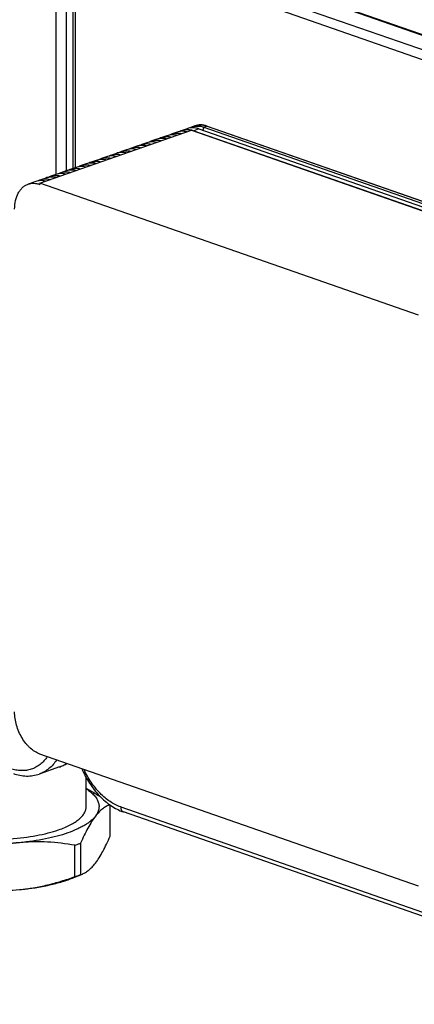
# Model space of a CAD drawing. Header units: millimetres. Extents: x -115 to 574, y -13 to 492.
# Tile 7 of 23: x 415 to 470, y -13 to 125. Entities that reach past the tile are written whole.
import ezdxf

# ---------------------------------------------------------------- set-up
doc = ezdxf.new("R2010")
doc.units = ezdxf.units.MM
doc.header["$LTSCALE"] = 30.734
doc.layers.get('0').update_dxf_attribs({"linetype": 'CONTINUOUS'})

msp = doc.modelspace()

# ---------------------------------------------------------------- linework, layer by layer
at = {"color": 7, "linetype": 'CONTINUOUS'}
for p, q in [((509.88, 109.04), (432.67, 135.95)), ((433, 135.95), (510.21, 109.04)), ((506.35, 106.87), (429.13, 133.78)), ((429.84, 134.96), (507.05, 108.05)), ((420.08, 103.02), (420.08, 128.49)), ((421.49, 128.49), (421.49, 103.51)), ((422.48, 103.85), (422.47, 127.8)), ((422.77, 127.56), (422.77, 103.96)), ((417.82, 101.81), (439.03, 109.21)), ((437.03, 108.93), (436.33, 108.68)), ((438.45, 109.42), (437.74, 109.18)), ((439.03, 109.21), (492.07, 90.72)), ((439.51, 109.79), (439.16, 109.67)), ((439.39, 109.14), (439.37, 109.09)), ((440.09, 109.39), (439.39, 109.14)), ((439.39, 109.14), (492.42, 90.66)), ((440.09, 109.39), (493.13, 90.9)), ((440.8, 109.63), (440.63, 109.2)), ((440.8, 109.63), (441.15, 109.76)), ((440.8, 109.63), (493.83, 91.15)), ((494.19, 91.27), (441.15, 109.76)), ((441.23, 109.79), (494.26, 91.31)), ((432.79, 107.45), (432.08, 107.2)), ((434.21, 107.94), (433.5, 107.7)), ((435.62, 108.44), (434.91, 108.19)), ((429.96, 106.46), (429.26, 106.22)), ((431.38, 106.96), (430.67, 106.71)), ((425.72, 104.99), (425.01, 104.74)), ((427.13, 105.48), (426.43, 105.23)), ((428.55, 105.97), (427.84, 105.73)), ((421.48, 103.51), (420.77, 103.26)), ((422.89, 104), (422.18, 103.75)), ((424.31, 104.49), (423.6, 104.25)), ((417.23, 102.03), (416.17, 101.66)), ((418.65, 102.52), (417.94, 102.27)), ((420.06, 103.01), (419.36, 102.77)), ((417.82, 101.81), (417.82, 101.62)), ((470.85, 83.33), (417.82, 101.81)), ((470.85, 3.47), (417.82, 21.95)), ((420.55, 20.14), (417.72, 19.15)), ((424.3, 14.6), (424.3, 18.64)), ((427.66, 10.47), (427.66, 14.82)), ((429.14, 14.55), (506.35, -12.36)), ((506.73, -13.05), (429.51, 13.85)), ((422.71, 4.8), (422.71, 9.19)), ((423.52, 9.48), (423.52, 5.08)), ((422.58, 4.68), (423.77, 5.17))]:
    msp.add_line(p, q, dxfattribs=at)
for centre, radius, start, end in [((438.47, 107.08), 2.22, 109.2437, 119.0608), ((439.89, 107.58), 2.22, 109.2437, 119.0608), ((440.3, 107.74), 2.21, 111.175, 114.4401), ((434.23, 105.6), 2.22, 109.2437, 119.0608), ((435.64, 106.1), 2.22, 109.2437, 119.0608), ((437.06, 106.59), 2.22, 109.2437, 119.0608), ((429.99, 104.12), 2.22, 109.2437, 119.0608), ((431.4, 104.62), 2.22, 109.2437, 119.0608), ((432.81, 105.11), 2.22, 109.2437, 119.0608), ((425.74, 102.65), 2.22, 109.2437, 119.0608), ((427.16, 103.14), 2.22, 109.2437, 119.0608), ((428.57, 103.63), 2.22, 109.2437, 119.0608), ((422.92, 101.66), 2.22, 109.2437, 119.0608), ((424.33, 102.15), 2.22, 109.2437, 119.0608), ((418.67, 100.18), 2.22, 109.2437, 119.0608), ((420.09, 100.67), 2.22, 109.2437, 119.0608), ((421.5, 101.17), 2.22, 109.2437, 119.0608), ((418.9, 24.86), 5.01, 289.2468, 302.4197), ((416.16, 29.31), 21.16, 288.0383, 289.2133), ((416.7, 27.79), 19.54, 289.2047, 290.4438), ((416.07, 25.17), 21.43, 288.0458, 289.2058), ((416.61, 23.64), 19.81, 289.213, 290.4354), ((422.57, 8.06), 3.13, 287.5894, 292.4967)]:
    msp.add_arc(centre, radius, start, end, dxfattribs=at)
for points, knots in [([(436.33, 108.68), (436.43, 108.72), (436.65, 108.78), (436.99, 108.81), (437.33, 108.8), (437.56, 108.76), (437.68, 108.73)], [0, 0, 0, 0, 0.24267, 0.488407, 0.740046, 1, 1, 1, 1]), ([(438.39, 108.98), (438.27, 109.01), (438.04, 109.05), (437.69, 109.06), (437.36, 109.02), (437.14, 108.97), (437.03, 108.93)], [0, 0, 0, 0, 0.259954, 0.511593, 0.75733, 1, 1, 1, 1]), ([(437.74, 109.18), (437.84, 109.21), (438.05, 109.27), (438.49, 109.32), (438.82, 109.29), (439.04, 109.24)], [0, 0, 0, 0, 0.243464, 0.489768, 1, 1, 1, 1]), ([(440.09, 109.39), (439.95, 109.44), (439.68, 109.51), (439.25, 109.56), (438.84, 109.53), (438.57, 109.47), (438.45, 109.42)], [0, 0, 0, 0, 0.26374, 0.516127, 0.760248, 1, 1, 1, 1]), ([(439.04, 109.24), (439.07, 109.23), (439.19, 109.21), (439.3, 109.17), (439.39, 109.14)], [0, 0, 0, 0, 0.24644, 1, 1, 1, 1]), ([(439.16, 109.67), (439.28, 109.71), (439.55, 109.78), (439.96, 109.8), (440.38, 109.76), (440.66, 109.68), (440.8, 109.63)], [0, 0, 0, 0, 0.239752, 0.483873, 0.73626, 1, 1, 1, 1]), ([(441.23, 109.79), (441.08, 109.84), (440.79, 109.92), (440.34, 109.96), (439.91, 109.93), (439.64, 109.85), (439.51, 109.8)], [0, 0, 0, 0, 0.263978, 0.516183, 0.76007, 1, 1, 1, 1]), ([(441.15, 109.76), (441.02, 109.81), (440.74, 109.88), (440.31, 109.93), (439.9, 109.9), (439.64, 109.84), (439.51, 109.79)], [0, 0, 0, 0, 0.26374, 0.516127, 0.760248, 1, 1, 1, 1]), ([(441.23, 109.79), (441.22, 109.79), (441.2, 109.77), (441.17, 109.76), (441.15, 109.76)], [0, 0, 0, 0, 0.258165, 1, 1, 1, 1]), ([(434.15, 107.5), (434.03, 107.53), (433.8, 107.57), (433.45, 107.58), (433.11, 107.54), (432.9, 107.49), (432.79, 107.45)], [0, 0, 0, 0, 0.259954, 0.511593, 0.75733, 1, 1, 1, 1]), ([(433.5, 107.7), (433.6, 107.73), (433.82, 107.79), (434.16, 107.83), (434.51, 107.82), (434.74, 107.78), (434.85, 107.75)], [0, 0, 0, 0, 0.24267, 0.488407, 0.740046, 1, 1, 1, 1]), ([(435.56, 107.99), (435.44, 108.02), (435.21, 108.06), (434.86, 108.07), (434.53, 108.04), (434.31, 107.98), (434.21, 107.94)], [0, 0, 0, 0, 0.259954, 0.511593, 0.75733, 1, 1, 1, 1]), ([(434.91, 108.19), (435.02, 108.23), (435.23, 108.28), (435.57, 108.32), (435.92, 108.31), (436.15, 108.27), (436.27, 108.24)], [0, 0, 0, 0, 0.24267, 0.488407, 0.740046, 1, 1, 1, 1]), ([(436.97, 108.49), (436.86, 108.51), (436.63, 108.56), (436.28, 108.57), (435.94, 108.53), (435.72, 108.47), (435.62, 108.44)], [0, 0, 0, 0, 0.259954, 0.511593, 0.75733, 1, 1, 1, 1]), ([(429.9, 106.02), (429.79, 106.05), (429.56, 106.09), (429.21, 106.1), (428.87, 106.07), (428.65, 106.01), (428.55, 105.97)], [0, 0, 0, 0, 0.259954, 0.511593, 0.75733, 1, 1, 1, 1]), ([(429.26, 106.22), (429.36, 106.25), (429.58, 106.31), (429.92, 106.35), (430.26, 106.34), (430.49, 106.3), (430.61, 106.27)], [0, 0, 0, 0, 0.24267, 0.488407, 0.740046, 1, 1, 1, 1]), ([(431.32, 106.52), (431.2, 106.54), (430.97, 106.58), (430.62, 106.6), (430.28, 106.56), (430.07, 106.5), (429.96, 106.46)], [0, 0, 0, 0, 0.259954, 0.511593, 0.75733, 1, 1, 1, 1]), ([(430.67, 106.71), (430.77, 106.75), (430.99, 106.81), (431.33, 106.84), (431.68, 106.83), (431.91, 106.79), (432.02, 106.76)], [0, 0, 0, 0, 0.24267, 0.488407, 0.740046, 1, 1, 1, 1]), ([(432.73, 107.01), (432.62, 107.04), (432.38, 107.08), (432.04, 107.09), (431.7, 107.05), (431.48, 106.99), (431.38, 106.96)], [0, 0, 0, 0, 0.259954, 0.511593, 0.75733, 1, 1, 1, 1]), ([(432.08, 107.2), (432.19, 107.24), (432.41, 107.3), (432.74, 107.34), (433.09, 107.32), (433.32, 107.28), (433.44, 107.25)], [0, 0, 0, 0, 0.24267, 0.488407, 0.740046, 1, 1, 1, 1]), ([(425.01, 104.74), (425.12, 104.78), (425.33, 104.83), (425.67, 104.87), (426.02, 104.86), (426.25, 104.82), (426.37, 104.79)], [0, 0, 0, 0, 0.24267, 0.488407, 0.740046, 1, 1, 1, 1]), ([(427.07, 105.04), (426.96, 105.06), (426.73, 105.1), (426.38, 105.12), (426.04, 105.08), (425.82, 105.02), (425.72, 104.99)], [0, 0, 0, 0, 0.259954, 0.511593, 0.75733, 1, 1, 1, 1]), ([(426.43, 105.23), (426.53, 105.27), (426.75, 105.33), (427.09, 105.36), (427.43, 105.35), (427.67, 105.31), (427.78, 105.28)], [0, 0, 0, 0, 0.24267, 0.488407, 0.740046, 1, 1, 1, 1]), ([(428.49, 105.53), (428.37, 105.56), (428.14, 105.6), (427.79, 105.61), (427.46, 105.57), (427.24, 105.52), (427.13, 105.48)], [0, 0, 0, 0, 0.259954, 0.511593, 0.75733, 1, 1, 1, 1]), ([(427.84, 105.73), (427.95, 105.76), (428.16, 105.82), (428.5, 105.86), (428.85, 105.84), (429.08, 105.8), (429.2, 105.78)], [0, 0, 0, 0, 0.24267, 0.488407, 0.740046, 1, 1, 1, 1]), ([(420.77, 103.26), (420.88, 103.3), (421.09, 103.35), (421.43, 103.39), (421.78, 103.38), (422.01, 103.34), (422.12, 103.31)], [0, 0, 0, 0, 0.24267, 0.488407, 0.740046, 1, 1, 1, 1]), ([(422.83, 103.56), (422.72, 103.59), (422.48, 103.63), (422.14, 103.64), (421.8, 103.6), (421.58, 103.54), (421.48, 103.51)], [0, 0, 0, 0, 0.259954, 0.511593, 0.75733, 1, 1, 1, 1]), ([(422.18, 103.75), (422.29, 103.79), (422.51, 103.85), (422.84, 103.88), (423.19, 103.87), (423.42, 103.83), (423.54, 103.8)], [0, 0, 0, 0, 0.24267, 0.488407, 0.740046, 1, 1, 1, 1]), ([(424.25, 104.05), (424.13, 104.08), (423.9, 104.12), (423.55, 104.13), (423.21, 104.09), (423, 104.04), (422.89, 104)], [0, 0, 0, 0, 0.259954, 0.511593, 0.75733, 1, 1, 1, 1]), ([(423.6, 104.25), (423.7, 104.28), (423.92, 104.34), (424.26, 104.38), (424.61, 104.36), (424.84, 104.32), (424.95, 104.3)], [0, 0, 0, 0, 0.24267, 0.488407, 0.740046, 1, 1, 1, 1]), ([(425.66, 104.54), (425.54, 104.57), (425.31, 104.61), (424.97, 104.62), (424.63, 104.59), (424.41, 104.53), (424.31, 104.49)], [0, 0, 0, 0, 0.259954, 0.511593, 0.75733, 1, 1, 1, 1]), ([(418.59, 102.08), (418.47, 102.11), (418.24, 102.15), (417.89, 102.16), (417.56, 102.12), (417.34, 102.06), (417.23, 102.03)], [0, 0, 0, 0, 0.259954, 0.511593, 0.75733, 1, 1, 1, 1]), ([(417.94, 102.27), (418.05, 102.31), (418.26, 102.37), (418.6, 102.41), (418.95, 102.39), (419.18, 102.35), (419.3, 102.33)], [0, 0, 0, 0, 0.24267, 0.488407, 0.740046, 1, 1, 1, 1]), ([(420, 102.57), (419.89, 102.6), (419.66, 102.64), (419.31, 102.65), (418.97, 102.62), (418.75, 102.56), (418.65, 102.52)], [0, 0, 0, 0, 0.259954, 0.511593, 0.75733, 1, 1, 1, 1]), ([(419.36, 102.77), (419.46, 102.8), (419.68, 102.86), (420.02, 102.9), (420.36, 102.89), (420.59, 102.85), (420.71, 102.82)], [0, 0, 0, 0, 0.24267, 0.488407, 0.740046, 1, 1, 1, 1]), ([(421.42, 103.06), (421.3, 103.09), (421.07, 103.13), (420.72, 103.15), (420.39, 103.11), (420.17, 103.05), (420.06, 103.01)], [0, 0, 0, 0, 0.259954, 0.511593, 0.75733, 1, 1, 1, 1]), ([(414.28, 98.17), (414.28, 98.58), (414.36, 99.35), (414.68, 100.25), (415.05, 100.84), (415.38, 101.2), (415.75, 101.48), (416.03, 101.61), (416.17, 101.66)], [0, 0, 0, 0, 0.288979, 0.549817, 0.66983, 0.783732, 0.893085, 1, 1, 1, 1]), ([(416.17, 101.66), (416.3, 101.7), (416.56, 101.77), (416.98, 101.79), (417.4, 101.75), (417.68, 101.67), (417.82, 101.62)], [0, 0, 0, 0, 0.239752, 0.483873, 0.73626, 1, 1, 1, 1]), ([(417.82, 21.95), (417.32, 22.13), (416.74, 22.51), (416.15, 23.09), (415.74, 23.55), (415.3, 24.2), (414.86, 25.06), (414.53, 25.98), (414.33, 26.92), (414.28, 27.56), (414.28, 27.87)], [0, 0, 0, 0, 0.218092, 0.278328, 0.340462, 0.469371, 0.602574, 0.73732, 0.870718, 1, 1, 1, 1]), ([(418.86, 21.59), (418.72, 21.38), (418.41, 20.98), (417.87, 20.48), (417.27, 20.08), (416.61, 19.8), (415.92, 19.65), (415.2, 19.61), (414.45, 19.7), (413.97, 19.83), (413.72, 19.91)], [0, 0, 0, 0, 0.130841, 0.256416, 0.378263, 0.498273, 0.618528, 0.741084, 0.867761, 1, 1, 1, 1]), ([(420.18, 21.13), (420.02, 20.9), (419.68, 20.46), (419.09, 19.9), (418.44, 19.45), (417.96, 19.24), (417.72, 19.15)], [0, 0, 0, 0, 0.262818, 0.515018, 0.759531, 1, 1, 1, 1]), ([(420.55, 20.14), (420.73, 20.2), (421.08, 20.35), (421.4, 20.54), (421.56, 20.65)], [0, 0, 0, 0, 0.497724, 1, 1, 1, 1]), ([(423.67, 19.91), (423.98, 19.2), (424.7, 17.85), (425.87, 16.36), (426.92, 15.36), (427.75, 14.73), (428.61, 14.22), (429.21, 13.96), (429.51, 13.85)], [0, 0, 0, 0, 0.270073, 0.529311, 0.653365, 0.773142, 0.888607, 1, 1, 1, 1]), ([(429.14, 14.55), (428.61, 14.73), (427.85, 15.13), (426.92, 15.83), (425.99, 16.69), (424.95, 17.99), (424.29, 19.17), (424, 19.8)], [0, 0, 0, 0, 0.220544, 0.339306, 0.463374, 0.725075, 1, 1, 1, 1]), ([(414.1, 19.22), (414.4, 19.11), (415.01, 18.95), (415.93, 18.85), (416.85, 18.91), (417.44, 19.05), (417.72, 19.15)], [0, 0, 0, 0, 0.258164, 0.509406, 0.755901, 1, 1, 1, 1]), ([(424.3, 17.16), (424.47, 17.07), (425.14, 16.7), (425.8, 16.3), (426.28, 15.99)], [0, 0, 0, 0, 0.246516, 1, 1, 1, 1]), ([(424.31, 17.08), (424.52, 16.95), (424.91, 16.67), (425.4, 16.21), (425.78, 15.73), (426.02, 15.23), (426.12, 14.72), (426.08, 14.21), (425.9, 13.71), (425.71, 13.4), (425.59, 13.25)], [0, 0, 0, 0, 0.162695, 0.307476, 0.436154, 0.55198, 0.659896, 0.766256, 0.877731, 1, 1, 1, 1]), ([(397.9, 14.6), (397.9, 14.49), (397.93, 14.26), (398.04, 13.92), (398.22, 13.58), (398.47, 13.25), (398.79, 12.93), (399.18, 12.62), (399.63, 12.32), (400.14, 12.04), (400.71, 11.76), (401.57, 11.41), (402.77, 11.01), (404.35, 10.63), (406.08, 10.33), (407.91, 10.12), (409.82, 10.01), (411.75, 9.99), (413.66, 10.07), (415.52, 10.25), (417.29, 10.52), (418.92, 10.88), (419.95, 11.18), (420.44, 11.35)], [0, 0, 0, 0, 0.014022, 0.028575, 0.044127, 0.061043, 0.079581, 0.099909, 0.122119, 0.146245, 0.172279, 0.200176, 0.261228, 0.328582, 0.401137, 0.477607, 0.55658, 0.636565, 0.716043, 0.793508, 0.867519, 0.936739, 1, 1, 1, 1]), ([(420.44, 11.35), (420.73, 11.45), (421.29, 11.67), (422.06, 12.03), (422.73, 12.41), (423.29, 12.82), (423.73, 13.24), (424.06, 13.68), (424.23, 14.07), (424.29, 14.38), (424.3, 14.53), (424.3, 14.6)], [0, 0, 0, 0, 0.174749, 0.334609, 0.479048, 0.608043, 0.722271, 0.823396, 0.914404, 0.957566, 1, 1, 1, 1]), ([(427.62, 14.85), (427.44, 14.79), (427.09, 14.64), (426.58, 14.3), (426.07, 13.83), (425.75, 13.46), (425.59, 13.25)], [0, 0, 0, 0, 0.207708, 0.437841, 0.699479, 1, 1, 1, 1]), ([(429.14, 14.55), (429.14, 14.47), (429.15, 14.31), (429.23, 14.1), (429.33, 13.97), (429.43, 13.89), (429.49, 13.86), (429.51, 13.85)], [0, 0, 0, 0, 0.289222, 0.550282, 0.783546, 0.892993, 1, 1, 1, 1]), ([(425.59, 13.25), (425.41, 13.01), (425.07, 12.68), (424.55, 12.28), (424.08, 11.98), (423.56, 11.69), (422.78, 11.31), (422.15, 11.06), (421.71, 10.91)], [0, 0, 0, 0, 0.196963, 0.308324, 0.428682, 0.558151, 0.696679, 1, 1, 1, 1]), ([(425.59, 13.25), (425.4, 13.01), (425.04, 12.47), (424.52, 11.58), (424.01, 10.57), (423.68, 9.85), (423.52, 9.48)], [0, 0, 0, 0, 0.213035, 0.452666, 0.716237, 1, 1, 1, 1]), ([(414.98, 9.55), (414.34, 9.49), (413.05, 9.41), (411.1, 9.36), (409.15, 9.41), (407.24, 9.54), (405.39, 9.75), (403.64, 10.05), (402.01, 10.43), (400.98, 10.74), (400.5, 10.91)], [0, 0, 0, 0, 0.131682, 0.265371, 0.39906, 0.530743, 0.65846, 0.78035, 0.894698, 1, 1, 1, 1]), ([(421.71, 10.91), (421.22, 10.74), (420.2, 10.43), (418.57, 10.05), (416.82, 9.75), (415.61, 9.61), (414.98, 9.55)], [0, 0, 0, 0, 0.224401, 0.468081, 0.727831, 1, 1, 1, 1]), ([(422.71, 9.19), (421.45, 9.41), (419.52, 9.64), (416.94, 9.69), (415.63, 9.62), (414.98, 9.55)], [0, 0, 0, 0, 0.496635, 0.747425, 1, 1, 1, 1]), ([(425.59, 6.69), (425.78, 6.93), (426.15, 7.47), (426.66, 8.36), (427.17, 9.38), (427.5, 10.09), (427.66, 10.47)], [0, 0, 0, 0, 0.213035, 0.452666, 0.716237, 1, 1, 1, 1]), ([(414.98, 9.55), (414.33, 9.49), (413.02, 9.32), (411.08, 8.92), (409.15, 8.4), (407.89, 7.97), (407.26, 7.75)], [0, 0, 0, 0, 0.247961, 0.497468, 0.748245, 1, 1, 1, 1]), ([(423.77, 5.17), (423.93, 5.24), (424.24, 5.4), (424.7, 5.73), (425.16, 6.16), (425.45, 6.5), (425.59, 6.69)], [0, 0, 0, 0, 0.210111, 0.442401, 0.703873, 1, 1, 1, 1]), ([(400.5, 4.35), (400.98, 4.18), (402.01, 3.87), (403.64, 3.49), (405.39, 3.19), (407.24, 2.98), (409.15, 2.84), (411.1, 2.8), (413.05, 2.84), (414.34, 2.93), (414.98, 2.99)], [0, 0, 0, 0, 0.105302, 0.21965, 0.34154, 0.469257, 0.60094, 0.734629, 0.868318, 1, 1, 1, 1]), ([(414.98, 2.99), (415.64, 3.05), (416.95, 3.23), (418.89, 3.63), (420.82, 4.15), (422.08, 4.57), (422.71, 4.8)], [0, 0, 0, 0, 0.247961, 0.497468, 0.748245, 1, 1, 1, 1]), ([(414.98, 2.99), (415.7, 3.06), (417.1, 3.23), (419.1, 3.6), (420.92, 4.07), (422.05, 4.46), (422.58, 4.68)], [0, 0, 0, 0, 0.278036, 0.540533, 0.782564, 1, 1, 1, 1]), ([(407.26, 3.35), (408.52, 3.14), (410.45, 2.91), (413.03, 2.86), (414.33, 2.93), (414.98, 2.99)], [0, 0, 0, 0, 0.496635, 0.747425, 1, 1, 1, 1])]:
    msp.add_open_spline(points, degree=3, knots=knots, dxfattribs=at)

doc.saveas('drawing.dxf')
